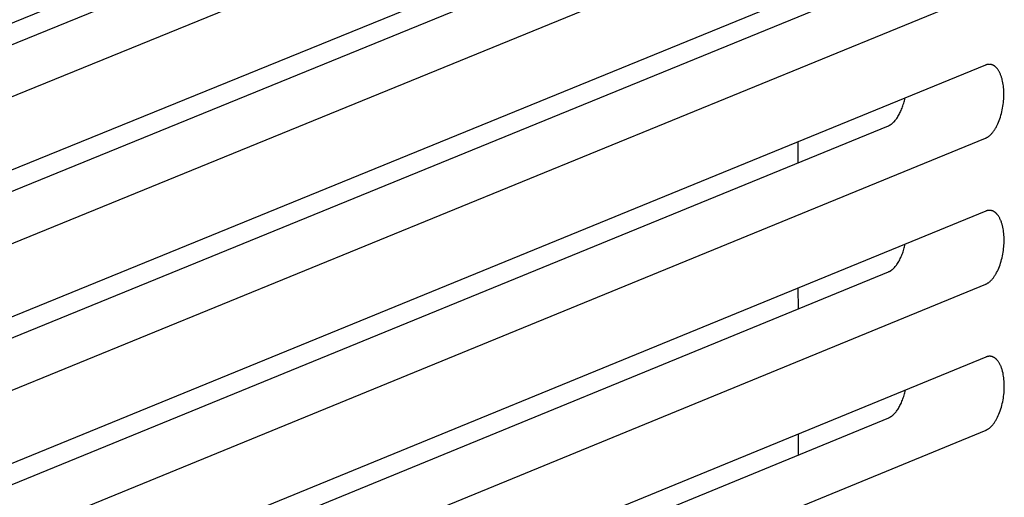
# Model space of a CAD drawing. Extents: x 11880 to 25577, y 6756 to 10446.
# Tile 77 of 87: x 23523 to 23547, y 7554 to 7566. Entities that reach past the tile are written whole.
import ezdxf

# ---------------------------------------------------------------- set-up
doc = ezdxf.new("R2010")
doc.units = 0
doc.header["$MEASUREMENT"] = 0
doc.layers.add('HAIRLINE', color=178, linetype='CONTINUOUS')

msp = doc.modelspace()

# ---------------------------------------------------------------- linework, layer by layer
at = {"layer": 'HAIRLINE'}
for p, q in [((23519.893, 7563.87), (23543.876, 7573.642)), ((23520.298, 7562.784), (23546.21, 7573.348)), ((23546.212, 7571.595), (23521.129, 7561.359)), ((23520.728, 7560.685), (23543.881, 7570.136)), ((23521.132, 7559.597), (23546.215, 7569.841)), ((23546.218, 7568.088), (23521.963, 7558.173)), ((23521.562, 7557.501), (23543.886, 7566.629)), ((23521.966, 7556.411), (23546.22, 7566.335)), ((23522.396, 7554.319), (23543.891, 7563.123)), ((23522.8, 7553.227), (23546.225, 7562.828)), ((23541.715, 7562.735), (23541.716, 7562.232)), ((23523.23, 7551.138), (23543.896, 7559.618)), ((23523.633, 7550.044), (23546.23, 7559.322)), ((23541.72, 7559.226), (23541.721, 7558.725)), ((23524.063, 7547.958), (23543.902, 7556.112)), ((23524.465, 7546.862), (23546.235, 7555.816)), ((23541.725, 7555.717), (23541.726, 7555.218))]:
    msp.add_line(p, q, dxfattribs=at)
for points in [[(23546.207, 7575.102), (23520.29, 7564.544)], [(23546.223, 7564.581), (23522.792, 7554.986)], [(23546.225, 7562.828), (23546.23, 7562.83), (23546.235, 7562.832), (23546.24, 7562.835), (23546.245, 7562.837), (23546.25, 7562.84), (23546.255, 7562.842), (23546.265, 7562.848), (23546.275, 7562.854), (23546.285, 7562.861), (23546.295, 7562.868), (23546.305, 7562.876), (23546.315, 7562.884), (23546.325, 7562.892), (23546.336, 7562.902), (23546.346, 7562.911), (23546.356, 7562.922), (23546.366, 7562.933), (23546.377, 7562.944), (23546.387, 7562.956), (23546.397, 7562.968), (23546.407, 7562.981), (23546.417, 7562.995), (23546.427, 7563.009), (23546.436, 7563.023), (23546.446, 7563.038), (23546.456, 7563.054), (23546.465, 7563.07), (23546.475, 7563.086), (23546.484, 7563.103), (23546.502, 7563.138), (23546.519, 7563.174), (23546.535, 7563.212), (23546.551, 7563.251), (23546.566, 7563.292), (23546.579, 7563.333), (23546.592, 7563.376), (23546.604, 7563.419), (23546.614, 7563.462), (23546.624, 7563.506), (23546.633, 7563.549), (23546.64, 7563.593), (23546.646, 7563.637), (23546.652, 7563.68), (23546.656, 7563.722), (23546.659, 7563.764), (23546.661, 7563.805), (23546.663, 7563.845), (23546.663, 7563.885), (23546.662, 7563.924), (23546.661, 7563.963), (23546.659, 7564.002), (23546.655, 7564.041), (23546.651, 7564.08), (23546.646, 7564.119), (23546.639, 7564.157), (23546.632, 7564.195), (23546.623, 7564.231), (23546.618, 7564.249), (23546.613, 7564.267), (23546.608, 7564.285), (23546.603, 7564.302), (23546.597, 7564.319), (23546.591, 7564.335), (23546.584, 7564.351), (23546.578, 7564.367), (23546.571, 7564.382), (23546.564, 7564.397), (23546.557, 7564.411), (23546.549, 7564.425), (23546.541, 7564.439), (23546.533, 7564.452), (23546.525, 7564.464), (23546.517, 7564.476), (23546.508, 7564.488), (23546.5, 7564.499), (23546.495, 7564.504), (23546.491, 7564.509), (23546.486, 7564.514), (23546.482, 7564.519), (23546.477, 7564.524), (23546.472, 7564.528), (23546.468, 7564.533), (23546.463, 7564.537), (23546.458, 7564.541), (23546.454, 7564.545), (23546.449, 7564.549), (23546.444, 7564.553), (23546.439, 7564.556), (23546.434, 7564.56), (23546.429, 7564.563), (23546.424, 7564.566), (23546.419, 7564.569), (23546.414, 7564.572), (23546.41, 7564.575), (23546.404, 7564.577), (23546.399, 7564.58), (23546.394, 7564.582), (23546.389, 7564.584), (23546.384, 7564.586), (23546.379, 7564.588), (23546.374, 7564.59), (23546.369, 7564.591), (23546.364, 7564.593), (23546.359, 7564.594), (23546.354, 7564.595), (23546.349, 7564.596), (23546.343, 7564.597), (23546.338, 7564.598), (23546.333, 7564.598), (23546.328, 7564.599), (23546.323, 7564.599), (23546.318, 7564.599), (23546.313, 7564.6), (23546.308, 7564.6), (23546.303, 7564.599), (23546.297, 7564.599), (23546.292, 7564.599), (23546.287, 7564.598), (23546.282, 7564.598), (23546.277, 7564.597), (23546.272, 7564.596), (23546.267, 7564.595), (23546.262, 7564.594), (23546.257, 7564.593), (23546.252, 7564.591), (23546.247, 7564.59), (23546.242, 7564.588), (23546.237, 7564.587), (23546.232, 7564.585), (23546.227, 7564.583), (23546.223, 7564.581)], [(23543.891, 7563.123), (23543.898, 7563.126), (23543.905, 7563.13), (23543.912, 7563.133), (23543.919, 7563.137), (23543.926, 7563.141), (23543.933, 7563.145), (23543.941, 7563.149), (23543.948, 7563.154), (23543.955, 7563.159), (23543.962, 7563.164), (23543.969, 7563.169), (23543.977, 7563.175), (23543.984, 7563.181), (23543.991, 7563.187), (23543.998, 7563.194), (23544.006, 7563.201), (23544.013, 7563.208), (23544.02, 7563.215), (23544.027, 7563.222), (23544.035, 7563.23), (23544.049, 7563.247), (23544.063, 7563.264), (23544.078, 7563.283), (23544.092, 7563.302), (23544.106, 7563.323), (23544.119, 7563.345), (23544.133, 7563.367), (23544.146, 7563.391), (23544.159, 7563.415), (23544.171, 7563.44), (23544.184, 7563.466), (23544.195, 7563.493), (23544.207, 7563.521), (23544.218, 7563.549), (23544.228, 7563.577), (23544.238, 7563.607), (23544.248, 7563.636), (23544.257, 7563.666), (23544.266, 7563.697), (23544.274, 7563.727), (23544.281, 7563.758), (23544.288, 7563.789)], [(23546.228, 7561.075), (23523.625, 7551.803)], [(23546.23, 7559.322), (23546.235, 7559.324), (23546.24, 7559.326), (23546.245, 7559.328), (23546.25, 7559.331), (23546.255, 7559.333), (23546.26, 7559.336), (23546.27, 7559.342), (23546.28, 7559.348), (23546.29, 7559.355), (23546.3, 7559.362), (23546.31, 7559.369), (23546.32, 7559.378), (23546.33, 7559.386), (23546.341, 7559.396), (23546.351, 7559.405), (23546.361, 7559.416), (23546.371, 7559.427), (23546.382, 7559.438), (23546.392, 7559.45), (23546.402, 7559.462), (23546.412, 7559.475), (23546.422, 7559.489), (23546.432, 7559.503), (23546.441, 7559.517), (23546.451, 7559.532), (23546.461, 7559.548), (23546.47, 7559.563), (23546.48, 7559.58), (23546.489, 7559.597), (23546.507, 7559.632), (23546.524, 7559.668), (23546.54, 7559.706), (23546.556, 7559.745), (23546.571, 7559.786), (23546.584, 7559.827), (23546.597, 7559.87), (23546.609, 7559.913), (23546.619, 7559.956), (23546.629, 7560), (23546.638, 7560.043), (23546.645, 7560.087), (23546.651, 7560.131), (23546.657, 7560.174), (23546.661, 7560.216), (23546.664, 7560.258), (23546.666, 7560.299), (23546.668, 7560.339), (23546.668, 7560.379), (23546.667, 7560.418), (23546.666, 7560.457), (23546.664, 7560.496), (23546.66, 7560.535), (23546.656, 7560.574), (23546.651, 7560.613), (23546.644, 7560.651), (23546.637, 7560.689), (23546.628, 7560.725), (23546.623, 7560.743), (23546.618, 7560.761), (23546.613, 7560.779), (23546.608, 7560.796), (23546.602, 7560.812), (23546.596, 7560.829), (23546.589, 7560.845), (23546.583, 7560.861), (23546.576, 7560.876), (23546.569, 7560.891), (23546.562, 7560.905), (23546.554, 7560.919), (23546.546, 7560.933), (23546.538, 7560.946), (23546.53, 7560.958), (23546.522, 7560.97), (23546.513, 7560.982), (23546.505, 7560.993), (23546.5, 7560.998), (23546.496, 7561.003), (23546.491, 7561.008), (23546.487, 7561.013), (23546.482, 7561.017), (23546.477, 7561.022), (23546.473, 7561.026), (23546.468, 7561.031), (23546.463, 7561.035), (23546.459, 7561.039), (23546.454, 7561.043), (23546.449, 7561.046), (23546.444, 7561.05), (23546.439, 7561.053), (23546.434, 7561.057), (23546.429, 7561.06), (23546.424, 7561.063), (23546.42, 7561.066), (23546.415, 7561.068), (23546.41, 7561.071), (23546.404, 7561.073), (23546.399, 7561.076), (23546.394, 7561.078), (23546.389, 7561.08), (23546.384, 7561.082), (23546.379, 7561.083), (23546.374, 7561.085), (23546.369, 7561.086), (23546.364, 7561.088), (23546.359, 7561.089), (23546.354, 7561.09), (23546.348, 7561.091), (23546.343, 7561.091), (23546.338, 7561.092), (23546.333, 7561.093), (23546.328, 7561.093), (23546.323, 7561.093), (23546.318, 7561.093), (23546.313, 7561.093), (23546.308, 7561.093), (23546.302, 7561.093), (23546.297, 7561.092), (23546.292, 7561.092), (23546.287, 7561.091), (23546.282, 7561.091), (23546.277, 7561.09), (23546.272, 7561.089), (23546.267, 7561.088), (23546.262, 7561.086), (23546.257, 7561.085), (23546.252, 7561.084), (23546.247, 7561.082), (23546.242, 7561.081), (23546.237, 7561.079), (23546.232, 7561.077), (23546.228, 7561.075)], [(23543.896, 7559.618), (23543.903, 7559.621), (23543.91, 7559.624), (23543.917, 7559.627), (23543.924, 7559.631), (23543.931, 7559.635), (23543.938, 7559.639), (23543.946, 7559.643), (23543.953, 7559.648), (23543.96, 7559.653), (23543.967, 7559.658), (23543.974, 7559.664), (23543.981, 7559.669), (23543.989, 7559.675), (23543.996, 7559.681), (23544.003, 7559.688), (23544.01, 7559.695), (23544.018, 7559.702), (23544.025, 7559.709), (23544.032, 7559.716), (23544.039, 7559.724), (23544.054, 7559.741), (23544.068, 7559.758), (23544.082, 7559.777), (23544.096, 7559.796), (23544.11, 7559.817), (23544.124, 7559.838), (23544.137, 7559.861), (23544.151, 7559.884), (23544.163, 7559.908), (23544.176, 7559.934), (23544.188, 7559.959), (23544.2, 7559.986), (23544.211, 7560.013), (23544.222, 7560.041), (23544.233, 7560.07), (23544.243, 7560.099), (23544.252, 7560.129), (23544.262, 7560.159), (23544.27, 7560.189), (23544.278, 7560.22), (23544.286, 7560.25), (23544.293, 7560.281)], [(23546.233, 7557.569), (23524.457, 7548.621)], [(23546.235, 7555.816), (23546.24, 7555.818), (23546.245, 7555.82), (23546.25, 7555.823), (23546.255, 7555.825), (23546.26, 7555.828), (23546.265, 7555.83), (23546.275, 7555.836), (23546.285, 7555.842), (23546.295, 7555.849), (23546.305, 7555.856), (23546.315, 7555.864), (23546.325, 7555.872), (23546.335, 7555.881), (23546.346, 7555.89), (23546.356, 7555.9), (23546.366, 7555.91), (23546.376, 7555.921), (23546.387, 7555.932), (23546.397, 7555.944), (23546.407, 7555.957), (23546.417, 7555.969), (23546.427, 7555.983), (23546.437, 7555.997), (23546.447, 7556.011), (23546.456, 7556.026), (23546.466, 7556.042), (23546.475, 7556.058), (23546.485, 7556.074), (23546.494, 7556.091), (23546.512, 7556.126), (23546.529, 7556.162), (23546.545, 7556.2), (23546.561, 7556.24), (23546.576, 7556.28), (23546.589, 7556.322), (23546.602, 7556.364), (23546.614, 7556.407), (23546.625, 7556.45), (23546.634, 7556.494), (23546.643, 7556.538), (23546.65, 7556.581), (23546.656, 7556.625), (23546.662, 7556.668), (23546.666, 7556.711), (23546.669, 7556.752), (23546.671, 7556.794), (23546.673, 7556.834), (23546.673, 7556.873), (23546.672, 7556.912), (23546.671, 7556.951), (23546.669, 7556.99), (23546.665, 7557.029), (23546.661, 7557.068), (23546.656, 7557.107), (23546.649, 7557.145), (23546.642, 7557.183), (23546.633, 7557.22), (23546.628, 7557.238), (23546.623, 7557.255), (23546.618, 7557.273), (23546.613, 7557.29), (23546.607, 7557.307), (23546.601, 7557.323), (23546.594, 7557.339), (23546.588, 7557.355), (23546.581, 7557.37), (23546.574, 7557.385), (23546.567, 7557.399), (23546.559, 7557.413), (23546.551, 7557.427), (23546.544, 7557.44), (23546.535, 7557.452), (23546.527, 7557.464), (23546.518, 7557.476), (23546.51, 7557.487), (23546.505, 7557.492), (23546.501, 7557.497), (23546.496, 7557.502), (23546.492, 7557.507), (23546.487, 7557.512), (23546.483, 7557.516), (23546.478, 7557.521), (23546.473, 7557.525), (23546.468, 7557.529), (23546.464, 7557.533), (23546.459, 7557.537), (23546.454, 7557.541), (23546.449, 7557.544), (23546.444, 7557.548), (23546.439, 7557.551), (23546.434, 7557.554), (23546.43, 7557.557), (23546.425, 7557.56), (23546.42, 7557.562), (23546.415, 7557.565), (23546.41, 7557.567), (23546.404, 7557.57), (23546.399, 7557.572), (23546.394, 7557.574), (23546.389, 7557.576), (23546.384, 7557.577), (23546.379, 7557.579), (23546.374, 7557.58), (23546.369, 7557.582), (23546.364, 7557.583), (23546.359, 7557.584), (23546.354, 7557.585), (23546.348, 7557.586), (23546.343, 7557.586), (23546.338, 7557.587), (23546.333, 7557.587), (23546.328, 7557.587), (23546.323, 7557.587), (23546.318, 7557.587), (23546.313, 7557.587), (23546.307, 7557.587), (23546.302, 7557.587), (23546.297, 7557.586), (23546.292, 7557.585), (23546.287, 7557.585), (23546.282, 7557.584), (23546.277, 7557.583), (23546.272, 7557.582), (23546.267, 7557.58), (23546.262, 7557.579), (23546.257, 7557.578), (23546.252, 7557.576), (23546.247, 7557.575), (23546.242, 7557.573), (23546.238, 7557.571), (23546.233, 7557.569)], [(23543.902, 7556.112), (23543.908, 7556.115), (23543.915, 7556.119), (23543.922, 7556.122), (23543.929, 7556.126), (23543.936, 7556.129), (23543.943, 7556.134), (23543.951, 7556.138), (23543.958, 7556.143), (23543.965, 7556.148), (23543.972, 7556.153), (23543.979, 7556.158), (23543.986, 7556.164), (23543.994, 7556.17), (23544.001, 7556.176), (23544.008, 7556.182), (23544.015, 7556.189), (23544.023, 7556.196), (23544.03, 7556.203), (23544.037, 7556.211), (23544.044, 7556.219), (23544.059, 7556.235), (23544.073, 7556.252), (23544.087, 7556.271), (23544.101, 7556.29), (23544.115, 7556.311), (23544.129, 7556.332), (23544.142, 7556.355), (23544.155, 7556.378), (23544.168, 7556.402), (23544.181, 7556.427), (23544.193, 7556.453), (23544.204, 7556.479), (23544.216, 7556.507), (23544.227, 7556.535), (23544.237, 7556.563), (23544.247, 7556.592), (23544.257, 7556.622), (23544.266, 7556.651), (23544.275, 7556.682), (23544.283, 7556.712), (23544.29, 7556.743), (23544.297, 7556.774)]]:
    msp.add_lwpolyline(points, dxfattribs=at)

doc.saveas('drawing.dxf')
